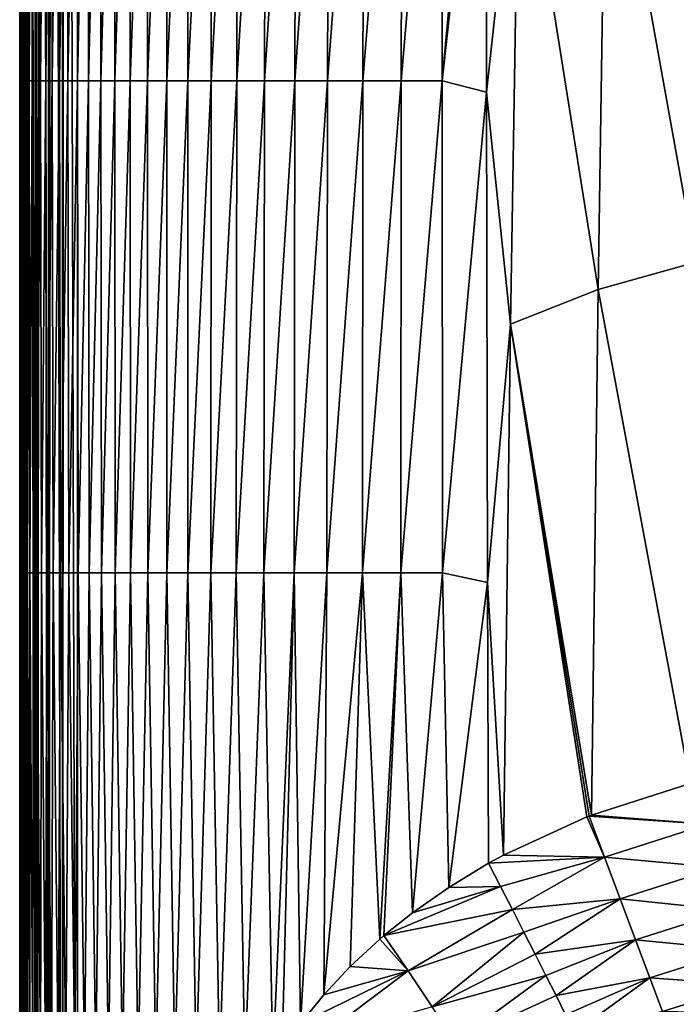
# Model space of a CAD drawing. Header units: metres. Extents: x -82 to 67, y -109 to 109.
# Tile 104 of 216: x -28 to -16, y 17 to 34. Entities that reach past the tile are written whole.
import ezdxf

# ---------------------------------------------------------------- set-up
doc = ezdxf.new("R2010")
doc.units = ezdxf.units.M
doc.layers.add('solid_21_382_010_XXX', color=7, linetype='CONTINUOUS')

msp = doc.modelspace()

# ---------------------------------------------------------------- linework, layer by layer
at = {"layer": 'solid_21_382_010_XXX'}
for points in [[(-27.751268, -1.536012, -23.384115), (-27.786686, 83.786591, -23.642826), (-27.786606, 74.471077, -23.642847)], [(-27.759451, 83.786591, -23.413303), (-27.786686, 83.786591, -23.642826), (-27.751268, -1.536012, -23.384115)], [(-27.751793, 83.786591, -23.383204), (-27.759451, 83.786591, -23.413303), (-27.751268, -1.536012, -23.384115)], [(-27.751793, 83.786591, -23.383204), (-27.751268, -1.536012, -23.384115), (-27.65086, -1.536012, -23.142952)], [(-27.683638, 83.786591, -23.202679), (-27.751793, 83.786591, -23.383204), (-27.65086, -1.536012, -23.142952)], [(-27.651485, 83.786591, -23.142597), (-27.683638, 83.786591, -23.202679), (-27.65086, -1.536012, -23.142952)], [(-27.651485, 83.786591, -23.142597), (-27.65086, -1.536012, -23.142952), (-27.491558, -1.536013, -22.935913)], [(-27.565344, 83.786591, -23.01705), (-27.651485, 83.786591, -23.142597), (-27.491558, -1.536013, -22.935913)], [(-27.492287, 83.786591, -22.93573), (-27.565344, 83.786591, -23.01705), (-27.491558, -1.536013, -22.935913)], [(-27.409939, 83.786598, -22.862148), (-27.492287, 83.786591, -22.93573), (-27.491558, -1.536013, -22.935913)], [(-27.409939, 83.786598, -22.862148), (-27.491558, -1.536013, -22.935913), (-27.28418, -1.536014, -22.777056)], [(-27.28508, 83.786598, -22.776968), (-27.409939, 83.786598, -22.862148), (-27.28418, -1.536014, -22.777056)], [(-27.223883, 83.786598, -22.744432), (-27.28508, 83.786598, -22.776968), (-27.28418, -1.536014, -22.777056)], [(-27.223883, 83.786598, -22.744432), (-27.28418, -1.536014, -22.777056), (-27.042805, -1.536016, -22.677168)], [(-27.044243, 83.786598, -22.677168), (-27.223883, 83.786598, -22.744432), (-27.042805, -1.536016, -22.677168)], [(-27.012922, 83.786598, -22.669292), (-27.044243, 83.786598, -22.677168), (-27.042805, -1.536016, -22.677168)], [(-27.012922, 83.786598, -22.669292), (-27.042805, -1.536016, -22.677168), (-26.784222, -1.536013, -22.642931)], [(-27.012922, 83.786598, -22.669292), (-26.784222, -1.536013, -22.642931), (-26.783684, 41.12529, -22.642931)], [(-27.751268, -1.536012, -23.384115), (-27.786606, 74.471077, -23.642847), (-27.78652, 64.171005, -23.64287)], [(-27.751268, -1.536012, -23.384115), (-27.78652, 64.171005, -23.64287), (-27.786436, 54.356934, -23.642893)], [(-27.751268, -1.536012, -23.384115), (-27.786436, 54.356934, -23.642893), (-27.786364, 45.794651, -23.642912)], [(-27.751268, -1.536012, -23.384115), (-27.786364, 45.794651, -23.642912), (-27.786301, 38.286575, -23.642929)], [(-27.786301, 38.286575, -23.642929), (-27.786293, 41.159454, -26.626425), (-27.786245, 31.656874, -23.642942)], [(-27.786293, 41.159454, -26.626425), (-27.785894, 32.618652, -26.652803), (-27.786245, 31.656874, -23.642942)], [(-27.786293, 41.159454, -26.626425), (-27.785364, 41.159454, -29.343224), (-27.785894, 32.618652, -26.652803)], [(-27.785364, 41.159454, -29.343224), (-27.784525, 32.618652, -29.463619), (-27.785894, 32.618652, -26.652803)], [(-27.785364, 41.159454, -29.343224), (-27.783268, 41.159454, -31.909689), (-27.784525, 32.618652, -29.463619)], [(-27.783268, 41.159454, -31.909689), (-27.781771, 32.618652, -32.112385), (-27.784525, 32.618652, -29.463619)], [(-27.783268, 41.159454, -31.909689), (-27.779585, 41.159454, -34.329384), (-27.781771, 32.618652, -32.112385)], [(-27.779585, 41.159454, -34.329384), (-27.77717, 32.618652, -34.603432), (-27.781771, 32.618652, -32.112385)], [(-27.779585, 41.159454, -34.329384), (-27.773741, 41.159454, -36.606049), (-27.77717, 32.618652, -34.603432)], [(-27.773741, 41.159454, -36.606049), (-27.770126, 32.618652, -36.941257), (-27.77717, 32.618652, -34.603432)], [(-27.773741, 41.159454, -36.606049), (-27.764721, 41.159454, -38.743885), (-27.770126, 32.618652, -36.941257)], [(-27.764721, 41.159454, -38.743885), (-27.75968, 32.618652, -39.130756), (-27.770126, 32.618652, -36.941257)], [(-27.764721, 41.159454, -38.743885), (-27.751444, 41.159454, -40.747192), (-27.75968, 32.618652, -39.130756)], [(-27.751444, 41.159454, -40.747192), (-27.744812, 32.618652, -41.176899), (-27.75968, 32.618652, -39.130756)], [(-27.751444, 41.159454, -40.747192), (-27.732821, 41.159454, -42.620262), (-27.744812, 32.618652, -41.176899)], [(-27.732821, 41.159454, -42.620262), (-27.724501, 32.618652, -43.084656), (-27.744812, 32.618652, -41.176899)], [(-27.732821, 41.159454, -42.620262), (-27.707766, 41.159454, -44.36739), (-27.724501, 32.618652, -43.084656)], [(-27.707766, 41.159454, -44.36739), (-27.697729, 32.618652, -44.858997), (-27.724501, 32.618652, -43.084656)], [(-27.707766, 41.159454, -44.36739), (-27.675177, 41.159454, -45.992882), (-27.697729, 32.618652, -44.858997)], [(-27.675177, 41.159454, -45.992882), (-27.663462, 32.618652, -46.504894), (-27.697729, 32.618652, -44.858997)], [(-27.675177, 41.159454, -45.992882), (-27.633722, 41.159454, -47.501232), (-27.663462, 32.618652, -46.504894)], [(-27.633722, 41.159454, -47.501232), (-27.620426, 32.618652, -48.027481), (-27.663462, 32.618652, -46.504894)], [(-27.633722, 41.159454, -47.501232), (-27.581873, 41.159454, -48.89711), (-27.620426, 32.618652, -48.027481)], [(-27.581873, 41.159454, -48.89711), (-27.567179, 32.618652, -49.43198), (-27.620426, 32.618652, -48.027481)], [(-27.581873, 41.159454, -48.89711), (-27.518097, 41.159454, -50.185177), (-27.567179, 32.618652, -49.43198)], [(-27.518097, 41.159454, -50.185177), (-27.50227, 32.618652, -50.723625), (-27.567179, 32.618652, -49.43198)], [(-27.518097, 41.159454, -50.185177), (-27.440857, 41.159454, -51.370106), (-27.50227, 32.618652, -50.723625)], [(-27.440857, 41.159454, -51.370106), (-27.424255, 32.618652, -51.907654), (-27.50227, 32.618652, -50.723625)], [(-27.440857, 41.159454, -51.370106), (-27.348621, 41.159454, -52.456562), (-27.424255, 32.618652, -51.907654)], [(-27.348621, 41.159454, -52.456562), (-27.331686, 32.618652, -52.989296), (-27.424255, 32.618652, -51.907654)], [(-27.348621, 41.159454, -52.456562), (-27.239811, 41.159454, -53.449219), (-27.331686, 32.618652, -52.989296)], [(-27.239811, 41.159454, -53.449219), (-27.223045, 32.618652, -53.97377), (-27.331686, 32.618652, -52.989296)], [(-27.239811, 41.159454, -53.449219), (-27.112692, 41.159454, -54.352772), (-27.223045, 32.618652, -53.97377)], [(-27.112692, 41.159454, -54.352772), (-27.096621, 32.618652, -54.866234), (-27.223045, 32.618652, -53.97377)], [(-27.112692, 41.159454, -54.352772), (-26.965487, 41.159454, -55.171928), (-27.096621, 32.618652, -54.866234)], [(-26.965487, 41.159454, -55.171928), (-26.950661, 32.618652, -55.671833), (-27.096621, 32.618652, -54.866234)], [(-26.965487, 41.159454, -55.171928), (-26.796421, 41.159454, -55.911392), (-26.950661, 32.618652, -55.671833)], [(-26.796421, 41.159454, -55.911392), (-26.783409, 32.618652, -56.395718), (-26.950661, 32.618652, -55.671833)], [(-26.796421, 41.159454, -55.911392), (-26.60372, 41.159454, -56.575867), (-26.783409, 32.618652, -56.395718)], [(2.598495, 41.125286, -22.642931), (-26.783684, 41.12529, -22.642931), (-26.784222, -1.536013, -22.642931)], [(2.598495, 41.125286, -22.642931), (-26.784222, -1.536013, -22.642931), (2.598521, -1.536014, -22.642931)], [(-26.60372, 41.159454, -56.575867), (-26.593117, 32.618652, -57.043041), (-26.783409, 32.618652, -56.395718)], [(-26.60372, 41.159454, -56.575867), (-26.385609, 41.159454, -57.170052), (-26.593117, 32.618652, -57.043041)], [(-26.385609, 41.159454, -57.170052), (-26.378025, 32.618652, -57.618935), (-26.593117, 32.618652, -57.043041)], [(-26.385609, 41.159454, -57.170052), (-26.140297, 41.159454, -57.698502), (-26.378025, 32.618652, -57.618935)], [(-26.140297, 41.159454, -57.698502), (-26.136282, 32.618652, -58.128304), (-26.378025, 32.618652, -57.618935)], [(-26.140297, 41.159454, -57.698502), (-25.865982, 41.159454, -58.165627), (-26.136282, 32.618652, -58.128304)], [(-25.865982, 41.159454, -58.165627), (-25.865959, 32.618652, -58.575867), (-26.136282, 32.618652, -58.128304)], [(-25.865982, 41.159454, -58.165627), (-25.560854, 41.159454, -58.575825), (-25.865959, 32.618652, -58.575867)], [(-25.560854, 41.159454, -58.575825), (-25.565125, 32.618652, -58.966331), (-25.865959, 32.618652, -58.575867)], [(-25.223112, 41.159454, -58.933491), (-25.231848, 32.618652, -59.304417), (-25.565125, 32.618652, -58.966331)], [(-25.560854, 41.159454, -58.575825), (-25.223112, 41.159454, -58.933491), (-25.565125, 32.618652, -58.966331)], [(-24.850946, 41.159454, -59.243031), (-24.864197, 32.618652, -59.59483), (-25.231848, 32.618652, -59.304417)], [(-25.223112, 41.159454, -58.933491), (-24.850946, 41.159454, -59.243031), (-25.231848, 32.618652, -59.304417)], [(-24.442575, 41.159454, -59.508751), (-24.460232, 32.618652, -59.842129), (-24.864197, 32.618652, -59.59483)], [(-24.850946, 41.159454, -59.243031), (-24.442575, 41.159454, -59.508751), (-24.864197, 32.618652, -59.59483)], [(-23.996334, 41.159454, -59.734547), (-24.017973, 32.618652, -60.050343), (-24.460232, 32.618652, -59.842129)], [(-24.442575, 41.159454, -59.508751), (-23.996334, 41.159454, -59.734547), (-24.460232, 32.618652, -59.842129)], [(-23.510597, 41.159454, -59.924164), (-23.535439, 32.618652, -60.223392), (-24.017973, 32.618652, -60.050343)], [(-23.996334, 41.159454, -59.734547), (-23.510597, 41.159454, -59.924164), (-24.017973, 32.618652, -60.050343)], [(-22.983738, 41.159454, -60.08136), (-23.010643, 32.618652, -60.3652), (-23.535439, 32.618652, -60.223392)], [(-23.510597, 41.159454, -59.924164), (-22.983738, 41.159454, -60.08136), (-23.535439, 32.618652, -60.223392)], [(-22.414125, 41.159454, -60.209885), (-22.441603, 32.618652, -60.479687), (-23.010643, 32.618652, -60.3652)], [(-22.983738, 41.159454, -60.08136), (-22.414125, 41.159454, -60.209885), (-23.010643, 32.618652, -60.3652)], [(-21.80014, 41.159454, -60.313477), (-21.826332, 32.618652, -60.570747), (-22.441603, 32.618652, -60.479687)], [(-22.414125, 41.159454, -60.209885), (-21.80014, 41.159454, -60.313477), (-22.441603, 32.618652, -60.479687)], [(-21.14031, 41.159454, -60.3955), (-21.162888, 32.618652, -60.641697), (-21.826332, 32.618652, -60.570747)], [(-21.80014, 41.159454, -60.313477), (-21.14031, 41.159454, -60.3955), (-21.826332, 32.618652, -60.570747)], [(-20.433378, 41.159454, -60.458755), (-20.449352, 32.618652, -60.695335), (-21.162888, 32.618652, -60.641697)], [(-21.14031, 41.159454, -60.3955), (-20.433378, 41.159454, -60.458755), (-21.162888, 32.618652, -60.641697)], [(-20.433378, 41.159454, -60.458755), (-19.677971, 41.124554, -60.507061), (-20.449352, 32.618652, -60.695335)], [(-19.677971, 41.124554, -60.507061), (-19.680155, 39.596684, -60.551517), (-20.449352, 32.618652, -60.695335)], [(-19.680155, 39.596684, -60.551517), (-19.682901, 32.424099, -60.739109), (-20.449352, 32.618652, -60.695335)], [(-19.111435, 37.62915, -60.629715), (-19.682901, 32.424099, -60.739109), (-19.680155, 39.596684, -60.551517)], [(-15.929263, 38.524479, -60.660027), (-16.048328, 29.472031, -60.864849), (-17.600451, 38.129784, -60.653175)], [(-27.751268, -1.536012, -23.384115), (-27.786301, 38.286575, -23.642929), (-27.786245, 31.656874, -23.642942)], [(-17.600451, 38.129784, -60.653175), (-17.744453, 28.998396, -60.860752), (-19.111435, 37.62915, -60.629715)], [(-16.048328, 29.472031, -60.864849), (-17.744453, 28.998396, -60.860752), (-17.600451, 38.129784, -60.653175)], [(-19.111435, 37.62915, -60.629715), (-19.264399, 28.397638, -60.842728), (-19.682901, 32.424099, -60.739109)], [(-17.744453, 28.998396, -60.860752), (-19.264399, 28.397638, -60.842728), (-19.111435, 37.62915, -60.629715)], [(-27.786226, 29.34038, -23.642948), (-27.786245, 31.656874, -23.642942), (-27.785894, 32.618652, -26.652803)], [(-27.785894, 32.618652, -26.652803), (-27.786175, 23.386915, -23.642962), (-27.786226, 29.34038, -23.642948)], [(-27.785894, 32.618652, -26.652803), (-27.785538, 24.077854, -26.69339), (-27.786175, 23.386915, -23.642962)], [(-27.785894, 32.618652, -26.652803), (-27.784525, 32.618652, -29.463619), (-27.785538, 24.077854, -26.69339)], [(-27.784525, 32.618652, -29.463619), (-27.78377, 24.077854, -29.584591), (-27.785538, 24.077854, -26.69339)], [(-27.784525, 32.618652, -29.463619), (-27.781771, 32.618652, -32.112385), (-27.78377, 24.077854, -29.584591)], [(-27.781771, 32.618652, -32.112385), (-27.780416, 24.077854, -32.30344), (-27.78377, 24.077854, -29.584591)], [(-27.781771, 32.618652, -32.112385), (-27.77717, 32.618652, -34.603432), (-27.780416, 24.077854, -32.30344)], [(-27.77717, 32.618652, -34.603432), (-27.774984, 24.077854, -34.854961), (-27.780416, 24.077854, -32.30344)], [(-27.77717, 32.618652, -34.603432), (-27.770126, 32.618652, -36.941257), (-27.774984, 24.077854, -34.854961)], [(-27.770126, 32.618652, -36.941257), (-27.766851, 24.077854, -37.24432), (-27.774984, 24.077854, -34.854961)], [(-27.770126, 32.618652, -36.941257), (-27.75968, 32.618652, -39.130756), (-27.766851, 24.077854, -37.24432)], [(-27.75968, 32.618652, -39.130756), (-27.755104, 24.077854, -39.477032), (-27.766851, 24.077854, -37.24432)], [(-27.75968, 32.618652, -39.130756), (-27.744812, 32.618652, -41.176899), (-27.755104, 24.077854, -39.477032)], [(-27.744812, 32.618652, -41.176899), (-27.738781, 24.077854, -41.55867), (-27.755104, 24.077854, -39.477032)], [(-27.744812, 32.618652, -41.176899), (-27.724501, 32.618652, -43.084656), (-27.738781, 24.077854, -41.55867)], [(-27.724501, 32.618652, -43.084656), (-27.716921, 24.077854, -43.494804), (-27.738781, 24.077854, -41.55867)], [(-27.724501, 32.618652, -43.084656), (-27.697729, 32.618652, -44.858997), (-27.716921, 24.077854, -43.494804)], [(-27.697729, 32.618652, -44.858997), (-27.688562, 24.077854, -45.291), (-27.716921, 24.077854, -43.494804)], [(-27.697729, 32.618652, -44.858997), (-27.663462, 32.618652, -46.504894), (-27.688562, 24.077854, -45.291)], [(-27.663462, 32.618652, -46.504894), (-27.652721, 24.077854, -46.952843), (-27.688562, 24.077854, -45.291)], [(-27.663462, 32.618652, -46.504894), (-27.620426, 32.618652, -48.027481), (-27.652721, 24.077854, -46.952843)], [(-27.620426, 32.618652, -48.027481), (-27.608183, 24.077854, -48.486004), (-27.652721, 24.077854, -46.952843)], [(-27.620426, 32.618652, -48.027481), (-27.567179, 32.618652, -49.43198), (-27.608183, 24.077854, -48.486004)], [(-27.567179, 32.618652, -49.43198), (-27.553574, 24.077854, -49.896221), (-27.608183, 24.077854, -48.486004)], [(-27.567179, 32.618652, -49.43198), (-27.50227, 32.618652, -50.723625), (-27.553574, 24.077854, -49.896221)], [(-27.50227, 32.618652, -50.723625), (-27.487522, 24.077854, -51.189232), (-27.553574, 24.077854, -49.896221)], [(-27.50227, 32.618652, -50.723625), (-27.424255, 32.618652, -51.907654), (-27.487522, 24.077854, -51.189232)], [(-27.424255, 32.618652, -51.907654), (-27.408653, 24.077854, -52.370777), (-27.487522, 24.077854, -51.189232)], [(-27.424255, 32.618652, -51.907654), (-27.331686, 32.618652, -52.989296), (-27.408653, 24.077854, -52.370777)], [(-27.331686, 32.618652, -52.989296), (-27.315596, 24.077854, -53.446594), (-27.408653, 24.077854, -52.370777)], [(-27.331686, 32.618652, -52.989296), (-27.223045, 32.618652, -53.97377), (-27.315596, 24.077854, -53.446594)], [(-27.223045, 32.618652, -53.97377), (-27.206879, 24.077854, -54.422367), (-27.315596, 24.077854, -53.446594)], [(-27.223045, 32.618652, -53.97377), (-27.096621, 32.618652, -54.866234), (-27.206879, 24.077854, -54.422367)], [(-27.096621, 32.618652, -54.866234), (-27.080799, 24.077854, -55.303669), (-27.206879, 24.077854, -54.422367)], [(-27.096621, 32.618652, -54.866234), (-26.950661, 32.618652, -55.671833), (-27.080799, 24.077854, -55.303669)], [(-26.950661, 32.618652, -55.671833), (-26.935625, 24.077854, -56.096039), (-27.080799, 24.077854, -55.303669)], [(-26.950661, 32.618652, -55.671833), (-26.783409, 32.618652, -56.395718), (-26.935625, 24.077854, -56.096039)], [(-26.783409, 32.618652, -56.395718), (-26.769623, 24.077854, -56.805027), (-26.935625, 24.077854, -56.096039)], [(-26.783409, 32.618652, -56.395718), (-26.593117, 32.618652, -57.043041), (-26.769623, 24.077854, -56.805027)], [(-26.593117, 32.618652, -57.043041), (-26.581059, 24.077854, -57.436184), (-26.769623, 24.077854, -56.805027)], [(-26.593117, 32.618652, -57.043041), (-26.378025, 32.618652, -57.618935), (-26.581059, 24.077854, -57.436184)], [(-26.378025, 32.618652, -57.618935), (-26.368179, 24.077854, -57.995026), (-26.581059, 24.077854, -57.436184)], [(-26.378025, 32.618652, -57.618935), (-26.136282, 32.618652, -58.128304), (-26.368179, 24.077854, -57.995026)], [(-26.136282, 32.618652, -58.128304), (-26.129055, 24.077854, -58.486748), (-26.368179, 24.077854, -57.995026)], [(-26.136282, 32.618652, -58.128304), (-25.865959, 32.618652, -58.575867), (-26.129055, 24.077854, -58.486748)], [(-25.865959, 32.618652, -58.575867), (-25.861645, 24.077854, -58.91634), (-26.129055, 24.077854, -58.486748)], [(-25.865959, 32.618652, -58.575867), (-25.565125, 32.618652, -58.966331), (-25.861645, 24.077854, -58.91634)], [(-25.565125, 32.618652, -58.966331), (-25.563902, 24.077854, -59.288799), (-25.861645, 24.077854, -58.91634)], [(-25.565125, 32.618652, -58.966331), (-25.231848, 32.618652, -59.304417), (-25.563902, 24.077854, -59.288799)], [(-25.231848, 32.618652, -59.304417), (-25.233784, 24.077854, -59.609123), (-25.563902, 24.077854, -59.288799)], [(-24.864197, 32.618652, -59.59483), (-24.869246, 24.077854, -59.882294), (-25.233784, 24.077854, -59.609123)], [(-25.231848, 32.618652, -59.304417), (-24.864197, 32.618652, -59.59483), (-25.233784, 24.077854, -59.609123)], [(-24.460232, 32.618652, -59.842129), (-24.468172, 24.077854, -60.113052), (-24.869246, 24.077854, -59.882294)], [(-24.864197, 32.618652, -59.59483), (-24.460232, 32.618652, -59.842129), (-24.869246, 24.077854, -59.882294)], [(-24.017973, 32.618652, -60.050343), (-24.028282, 24.077854, -60.305553), (-24.468172, 24.077854, -60.113052)], [(-24.460232, 32.618652, -59.842129), (-24.017973, 32.618652, -60.050343), (-24.468172, 24.077854, -60.113052)], [(-23.535439, 32.618652, -60.223392), (-23.547276, 24.077854, -60.463871), (-24.028282, 24.077854, -60.305553)], [(-24.017973, 32.618652, -60.050343), (-23.535439, 32.618652, -60.223392), (-24.028282, 24.077854, -60.305553)], [(-23.010643, 32.618652, -60.3652), (-23.022848, 24.077854, -60.592079), (-23.547276, 24.077854, -60.463871)], [(-23.535439, 32.618652, -60.223392), (-23.010643, 32.618652, -60.3652), (-23.547276, 24.077854, -60.463871)], [(-22.441603, 32.618652, -60.479687), (-22.452698, 24.077854, -60.694252), (-23.022848, 24.077854, -60.592079)], [(-23.010643, 32.618652, -60.3652), (-22.441603, 32.618652, -60.479687), (-23.022848, 24.077854, -60.592079)], [(-21.826332, 32.618652, -60.570747), (-21.834509, 24.077854, -60.774387), (-22.452698, 24.077854, -60.694252)], [(-22.441603, 32.618652, -60.479687), (-21.826332, 32.618652, -60.570747), (-22.452698, 24.077854, -60.694252)], [(-21.162888, 32.618652, -60.641697), (-21.165846, 24.077854, -60.835739), (-21.834509, 24.077854, -60.774387)], [(-21.826332, 32.618652, -60.570747), (-21.162888, 32.618652, -60.641697), (-21.834509, 24.077854, -60.774387)], [(-20.449352, 32.618652, -60.695335), (-20.444201, 24.077854, -60.8811), (-21.165846, 24.077854, -60.835739)], [(-21.162888, 32.618652, -60.641697), (-20.449352, 32.618652, -60.695335), (-21.165846, 24.077854, -60.835739)], [(-20.449352, 32.618652, -60.695335), (-19.682901, 32.424099, -60.739109), (-20.444201, 24.077854, -60.8811)], [(-19.682901, 32.424099, -60.739109), (-19.665781, 23.914066, -60.916233), (-20.444201, 24.077854, -60.8811)], [(-19.264399, 28.397638, -60.842728), (-19.665781, 23.914066, -60.916233), (-19.682901, 32.424099, -60.739109)], [(-27.751268, -1.536012, -23.384115), (-27.786245, 31.656874, -23.642942), (-27.786226, 29.34038, -23.642948)], [(-16.048328, 29.472031, -60.864849), (-16.143593, 20.424913, -61.018173), (-17.744453, 28.998396, -60.860752)], [(-27.751268, -1.536012, -23.384115), (-27.786226, 29.34038, -23.642948), (-27.786175, 23.386915, -23.642962)], [(-17.744453, 28.998396, -60.860752), (-17.860411, 19.871359, -61.015297), (-19.264399, 28.397638, -60.842728)], [(-16.143593, 20.424913, -61.018173), (-17.860411, 19.871359, -61.015297), (-17.744453, 28.998396, -60.860752)], [(-19.264399, 28.397638, -60.842728), (-19.388081, 19.176395, -61.000183), (-19.665781, 23.914066, -60.916233)], [(-17.93609, 19.8417, -61.014923), (-19.388081, 19.176395, -61.000183), (-19.264399, 28.397638, -60.842728)], [(-17.899025, 19.856287, -61.01511), (-17.93609, 19.8417, -61.014923), (-19.264399, 28.397638, -60.842728)], [(-17.860411, 19.871359, -61.015297), (-17.899025, 19.856287, -61.01511), (-19.264399, 28.397638, -60.842728)], [(-27.786175, 23.386915, -23.642962), (-27.785538, 24.077854, -26.69339), (-27.786104, 14.914225, -23.642981)], [(-27.785538, 24.077854, -26.69339), (-27.785271, 15.537054, -26.67415), (-27.786104, 14.914225, -23.642981)], [(-27.785538, 24.077854, -26.69339), (-27.78327, 15.537054, -29.565437), (-27.785271, 15.537054, -26.67415)], [(-27.785538, 24.077854, -26.69339), (-27.78377, 24.077854, -29.584591), (-27.78327, 15.537054, -29.565437)], [(-27.78377, 24.077854, -29.584591), (-27.779623, 15.537054, -32.284176), (-27.78327, 15.537054, -29.565437)], [(-27.78377, 24.077854, -29.584591), (-27.780416, 24.077854, -32.30344), (-27.779623, 15.537054, -32.284176)], [(-27.780416, 24.077854, -32.30344), (-27.77384, 15.537054, -34.83556), (-27.779623, 15.537054, -32.284176)], [(-27.780416, 24.077854, -32.30344), (-27.774984, 24.077854, -34.854961), (-27.77384, 15.537054, -34.83556)], [(-27.774984, 24.077854, -34.854961), (-27.76535, 15.537054, -37.224895), (-27.77384, 15.537054, -34.83556)], [(-27.774984, 24.077854, -34.854961), (-27.766851, 24.077854, -37.24432), (-27.76535, 15.537054, -37.224895)], [(-27.766851, 24.077854, -37.24432), (-27.753342, 15.537054, -39.457771), (-27.76535, 15.537054, -37.224895)], [(-27.766851, 24.077854, -37.24432), (-27.755104, 24.077854, -39.477032), (-27.753342, 15.537054, -39.457771)], [(-27.755104, 24.077854, -39.477032), (-27.736963, 15.537054, -41.539841), (-27.753342, 15.537054, -39.457771)], [(-27.755104, 24.077854, -39.477032), (-27.738781, 24.077854, -41.55867), (-27.736963, 15.537054, -41.539841)], [(-27.738781, 24.077854, -41.55867), (-27.715363, 15.537054, -43.476742), (-27.736963, 15.537054, -41.539841)], [(-27.738781, 24.077854, -41.55867), (-27.716921, 24.077854, -43.494804), (-27.715363, 15.537054, -43.476742)], [(-27.716921, 24.077854, -43.494804), (-27.687683, 15.537054, -45.27412), (-27.715363, 15.537054, -43.476742)], [(-27.716921, 24.077854, -43.494804), (-27.688562, 24.077854, -45.291), (-27.687683, 15.537054, -45.27412)], [(-27.688562, 24.077854, -45.291), (-27.653069, 15.537054, -46.93763), (-27.687683, 15.537054, -45.27412)], [(-27.688562, 24.077854, -45.291), (-27.652721, 24.077854, -46.952843), (-27.653069, 15.537054, -46.93763)], [(-27.652721, 24.077854, -46.952843), (-27.610472, 15.537054, -48.472958), (-27.653069, 15.537054, -46.93763)], [(-27.652721, 24.077854, -46.952843), (-27.608183, 24.077854, -48.486004), (-27.610472, 15.537054, -48.472958)], [(-27.608183, 24.077854, -48.486004), (-27.558681, 15.537054, -49.88583), (-27.610472, 15.537054, -48.472958)], [(-27.608183, 24.077854, -48.486004), (-27.553574, 24.077854, -49.896221), (-27.558681, 15.537054, -49.88583)], [(-27.553574, 24.077854, -49.896221), (-27.496468, 15.537054, -51.18198), (-27.558681, 15.537054, -49.88583)], [(-27.553574, 24.077854, -49.896221), (-27.487522, 24.077854, -51.189232), (-27.496468, 15.537054, -51.18198)], [(-27.487522, 24.077854, -51.189232), (-27.422609, 15.537054, -52.367142), (-27.496468, 15.537054, -51.18198)], [(-27.487522, 24.077854, -51.189232), (-27.408653, 24.077854, -52.370777), (-27.422609, 15.537054, -52.367142)], [(-27.408653, 24.077854, -52.370777), (-27.33588, 15.537054, -53.447041), (-27.422609, 15.537054, -52.367142)], [(-27.408653, 24.077854, -52.370777), (-27.315596, 24.077854, -53.446594), (-27.33588, 15.537054, -53.447041)], [(-27.315596, 24.077854, -53.446594), (-27.235006, 15.537054, -54.427383), (-27.33588, 15.537054, -53.447041)], [(-27.315596, 24.077854, -53.446594), (-27.206879, 24.077854, -54.422367), (-27.235006, 15.537054, -54.427383)], [(-27.206879, 24.077854, -54.422367), (-27.118469, 15.537054, -55.31369), (-27.235006, 15.537054, -54.427383)], [(-27.206879, 24.077854, -54.422367), (-27.080799, 24.077854, -55.303669), (-27.118469, 15.537054, -55.31369)], [(-27.080799, 24.077854, -55.303669), (-26.984661, 15.537054, -56.111443), (-27.118469, 15.537054, -55.31369)], [(-27.080799, 24.077854, -55.303669), (-26.935625, 24.077854, -56.096039), (-26.984661, 15.537054, -56.111443)], [(-26.935625, 24.077854, -56.096039), (-26.83198, 15.537054, -56.826111), (-26.984661, 15.537054, -56.111443)], [(-26.935625, 24.077854, -56.096039), (-26.769623, 24.077854, -56.805027), (-26.83198, 15.537054, -56.826111)], [(-26.769623, 24.077854, -56.805027), (-26.658821, 15.537054, -57.463165), (-26.83198, 15.537054, -56.826111)], [(-26.769623, 24.077854, -56.805027), (-26.581059, 24.077854, -57.436184), (-26.658821, 15.537054, -57.463165)], [(-26.581059, 24.077854, -57.436184), (-26.463579, 15.537054, -58.028084), (-26.658821, 15.537054, -57.463165)], [(-26.581059, 24.077854, -57.436184), (-26.368179, 24.077854, -57.995026), (-26.463579, 15.537054, -58.028084)], [(-26.368179, 24.077854, -57.995026), (-26.244511, 15.537054, -58.526119), (-26.463579, 15.537054, -58.028084)], [(-26.368179, 24.077854, -57.995026), (-26.129055, 24.077854, -58.486748), (-26.244511, 15.537054, -58.526119)], [(-26.129055, 24.077854, -58.486748), (-25.999645, 15.537054, -58.96217), (-26.244511, 15.537054, -58.526119)], [(-26.129055, 24.077854, -58.486748), (-25.861645, 24.077854, -58.91634), (-25.999645, 15.537054, -58.96217)], [(-25.861645, 24.077854, -58.91634), (-25.726994, 15.537054, -59.341106), (-25.999645, 15.537054, -58.96217)], [(-25.861645, 24.077854, -58.91634), (-25.563902, 24.077854, -59.288799), (-25.726994, 15.537054, -59.341106)], [(-25.563902, 24.077854, -59.288799), (-25.424562, 15.537054, -59.667797), (-25.726994, 15.537054, -59.341106)], [(-25.563902, 24.077854, -59.288799), (-25.233784, 24.077854, -59.609123), (-25.424562, 15.537054, -59.667797)], [(-25.233784, 24.077854, -59.609123), (-25.090361, 15.537054, -59.947113), (-25.424562, 15.537054, -59.667797)], [(-25.233784, 24.077854, -59.609123), (-24.869246, 24.077854, -59.882294), (-25.090361, 15.537054, -59.947113)], [(-24.869246, 24.077854, -59.882294), (-24.722376, 15.537054, -60.183861), (-25.090361, 15.537054, -59.947113)], [(-24.869246, 24.077854, -59.882294), (-24.468172, 24.077854, -60.113052), (-24.722376, 15.537054, -60.183861)], [(-24.468172, 24.077854, -60.113052), (-24.318356, 15.537054, -60.382286), (-24.722376, 15.537054, -60.183861)], [(-24.468172, 24.077854, -60.113052), (-24.028282, 24.077854, -60.305553), (-24.318356, 15.537054, -60.382286)], [(-24.028282, 24.077854, -60.305553), (-23.875919, 15.537054, -60.546314), (-24.318356, 15.537054, -60.382286)], [(-24.028282, 24.077854, -60.305553), (-23.547276, 24.077854, -60.463871), (-23.875919, 15.537054, -60.546314)], [(-23.547276, 24.077854, -60.463871), (-23.393272, 15.540488, -60.679657), (-23.875919, 15.537054, -60.546314)], [(-23.547276, 24.077854, -60.463871), (-23.022848, 24.077854, -60.592079), (-23.393272, 15.540488, -60.679657)], [(-23.022848, 24.077854, -60.592079), (-23.226681, 15.802989, -60.712978), (-23.393272, 15.540488, -60.679657)], [(-23.022848, 24.077854, -60.592079), (-22.910437, 16.253674, -60.76775), (-23.226681, 15.802989, -60.712978)], [(-23.022848, 24.077854, -60.592079), (-22.452698, 24.077854, -60.694252), (-22.910437, 16.253674, -60.76775)], [(-22.452698, 24.077854, -60.694252), (-22.502913, 16.756552, -60.824848), (-22.910437, 16.253674, -60.76775)], [(-21.834509, 24.077854, -60.774387), (-22.045971, 17.245331, -60.874722), (-22.502913, 16.756552, -60.824848)], [(-22.452698, 24.077854, -60.694252), (-21.834509, 24.077854, -60.774387), (-22.502913, 16.756552, -60.824848)], [(-21.834509, 24.077854, -60.774387), (-21.535458, 17.719744, -60.916836), (-22.045971, 17.245331, -60.874722)], [(-21.834509, 24.077854, -60.774387), (-21.165846, 24.077854, -60.835739), (-21.535458, 17.719744, -60.916836)], [(-21.165846, 24.077854, -60.835739), (-21.463932, 17.781157, -60.921787), (-21.535458, 17.719744, -60.916836)], [(-21.165846, 24.077854, -60.835739), (-20.967045, 18.178572, -60.950863), (-21.463932, 17.781157, -60.921787)], [(-21.165846, 24.077854, -60.835739), (-20.444201, 24.077854, -60.8811), (-20.967045, 18.178572, -60.950863)], [(-20.444201, 24.077854, -60.8811), (-20.336956, 18.619537, -60.976871), (-20.967045, 18.178572, -60.950863)], [(-20.444201, 24.077854, -60.8811), (-19.665781, 23.914066, -60.916233), (-20.336956, 18.619537, -60.976871)], [(-19.665781, 23.914066, -60.916233), (-19.643473, 19.038782, -60.995342), (-20.336956, 18.619537, -60.976871)], [(-19.388081, 19.176395, -61.000183), (-19.643473, 19.038782, -60.995342), (-19.665781, 23.914066, -60.916233)], [(-27.751268, -1.536012, -23.384115), (-27.786175, 23.386915, -23.642962), (-27.786104, 14.914225, -23.642981)], [(-15.844466, 19.715389, -61.087395), (-17.860411, 19.871359, -61.015297), (-16.143593, 20.424913, -61.018173)], [(-17.63032, 19.144884, -61.086639), (-19.388081, 19.176395, -61.000183), (-17.93609, 19.8417, -61.014923)], [(-17.63032, 19.144884, -61.086639), (-17.93609, 19.8417, -61.014923), (-17.899025, 19.856287, -61.01511)], [(-15.844466, 19.715389, -61.087395), (-17.899025, 19.856287, -61.01511), (-17.860411, 19.871359, -61.015297)], [(-17.63032, 19.144884, -61.086639), (-17.899025, 19.856287, -61.01511), (-15.844466, 19.715389, -61.087395)], [(-17.63032, 19.144884, -61.086639), (-15.844466, 19.715389, -61.087395), (-15.657409, 18.96151, -61.283646)], [(-17.63032, 19.144884, -61.086639), (-19.643473, 19.038782, -60.995342), (-19.388081, 19.176395, -61.000183)], [(-17.63032, 19.144884, -61.086639), (-19.435581, 18.634941, -61.027874), (-19.643473, 19.038782, -60.995342)], [(-17.63032, 19.144884, -61.086639), (-19.230614, 18.235065, -61.101585), (-19.435581, 18.634941, -61.027874)], [(-17.357536, 18.419615, -61.284737), (-19.230614, 18.235065, -61.101585), (-17.63032, 19.144884, -61.086639)], [(-17.357536, 18.419615, -61.284737), (-17.63032, 19.144884, -61.086639), (-15.657409, 18.96151, -61.283646)], [(-19.435581, 18.634941, -61.027874), (-20.336956, 18.619537, -60.976871), (-19.643473, 19.038782, -60.995342)], [(-17.357536, 18.419615, -61.284737), (-15.657409, 18.96151, -61.283646), (-15.474178, 18.223438, -61.614826)], [(-19.435581, 18.634941, -61.027874), (-21.463932, 17.781157, -60.921787), (-20.967045, 18.178572, -60.950863)], [(-19.435581, 18.634941, -61.027874), (-19.230614, 18.235065, -61.101585), (-21.463932, 17.781157, -60.921787)], [(-19.435581, 18.634941, -61.027874), (-20.967045, 18.178572, -60.950863), (-20.336956, 18.619537, -60.976871)], [(-17.357536, 18.419615, -61.284737), (-19.030279, 17.842487, -61.215851), (-19.230614, 18.235065, -61.101585)], [(-17.357536, 18.419615, -61.284737), (-18.836233, 17.460447, -61.369717), (-19.030279, 17.842487, -61.215851)], [(-17.091267, 17.709776, -61.617157), (-18.836233, 17.460447, -61.369717), (-17.357536, 18.419615, -61.284737)], [(-17.091267, 17.709776, -61.617157), (-17.357536, 18.419615, -61.284737), (-15.474178, 18.223438, -61.614826)], [(-21.043497, 17.168535, -61.021305), (-21.463932, 17.781157, -60.921787), (-19.230614, 18.235065, -61.101585)], [(-21.043497, 17.168535, -61.021305), (-19.230614, 18.235065, -61.101585), (-19.030279, 17.842487, -61.215851)], [(-17.091267, 17.709776, -61.617157), (-15.474178, 18.223438, -61.614826), (-15.303134, 17.534882, -62.078251)], [(-21.043497, 17.168535, -61.021305), (-21.535458, 17.719744, -60.916836), (-21.463932, 17.781157, -60.921787)], [(-20.626255, 16.545933, -61.241718), (-21.043497, 17.168535, -61.021305), (-19.030279, 17.842487, -61.215851)], [(-20.626255, 16.545933, -61.241718), (-19.030279, 17.842487, -61.215851), (-18.836233, 17.460447, -61.369717)], [(-21.043497, 17.168535, -61.021305), (-22.045971, 17.245331, -60.874722), (-21.535458, 17.719744, -60.916836)], [(-17.091267, 17.709776, -61.617157), (-18.650047, 17.092045, -61.561939), (-18.836233, 17.460447, -61.369717)], [(-17.091267, 17.709776, -61.617157), (-18.47331, 16.740419, -61.790882), (-18.650047, 17.092045, -61.561939)], [(-16.843683, 17.047646, -62.081066), (-18.47331, 16.740419, -61.790882), (-17.091267, 17.709776, -61.617157)], [(-16.843683, 17.047646, -62.081066), (-17.091267, 17.709776, -61.617157), (-15.303134, 17.534882, -62.078251)], [(-20.626255, 16.545933, -61.241718), (-18.836233, 17.460447, -61.369717), (-18.650047, 17.092045, -61.561939)], [(-16.843683, 17.047646, -62.081066), (-15.303134, 17.534882, -62.078251), (-15.152301, 16.928165, -62.659405)], [(-21.043497, 17.168535, -61.021305), (-22.910437, 16.253674, -60.76775), (-22.502913, 16.756552, -60.824848)], [(-21.043497, 17.168535, -61.021305), (-22.653999, 15.954661, -60.834682), (-22.910437, 16.253674, -60.76775)], [(-20.626255, 16.545933, -61.241718), (-22.653999, 15.954661, -60.834682), (-21.043497, 17.168535, -61.021305)], [(-21.043497, 17.168535, -61.021305), (-22.502913, 16.756552, -60.824848), (-22.045971, 17.245331, -60.874722)], [(-20.227537, 15.937251, -61.58839), (-20.626255, 16.545933, -61.241718), (-18.650047, 17.092045, -61.561939)], [(-20.227537, 15.937251, -61.58839), (-18.650047, 17.092045, -61.561939), (-18.47331, 16.740419, -61.790882)], [(-16.843683, 17.047646, -62.081066), (-18.307455, 16.408424, -62.054688), (-18.47331, 16.740419, -61.790882)], [(-16.843683, 17.047646, -62.081066), (-18.153875, 16.098848, -62.351143), (-18.307455, 16.408424, -62.054688)], [(-16.626381, 16.464134, -62.661907), (-18.153875, 16.098848, -62.351143), (-16.843683, 17.047646, -62.081066)], [(-16.626381, 16.464134, -62.661907), (-16.843683, 17.047646, -62.081066), (-15.152301, 16.928165, -62.659405)], [(-16.626381, 16.464134, -62.661907), (-15.152301, 16.928165, -62.659405), (-15.028188, 16.429476, -63.333206)], [(-20.227537, 15.937251, -61.58839), (-18.47331, 16.740419, -61.790882), (-18.307455, 16.408424, -62.054688)]]:
    msp.add_3dface(points, dxfattribs=at)

doc.saveas('drawing.dxf')
